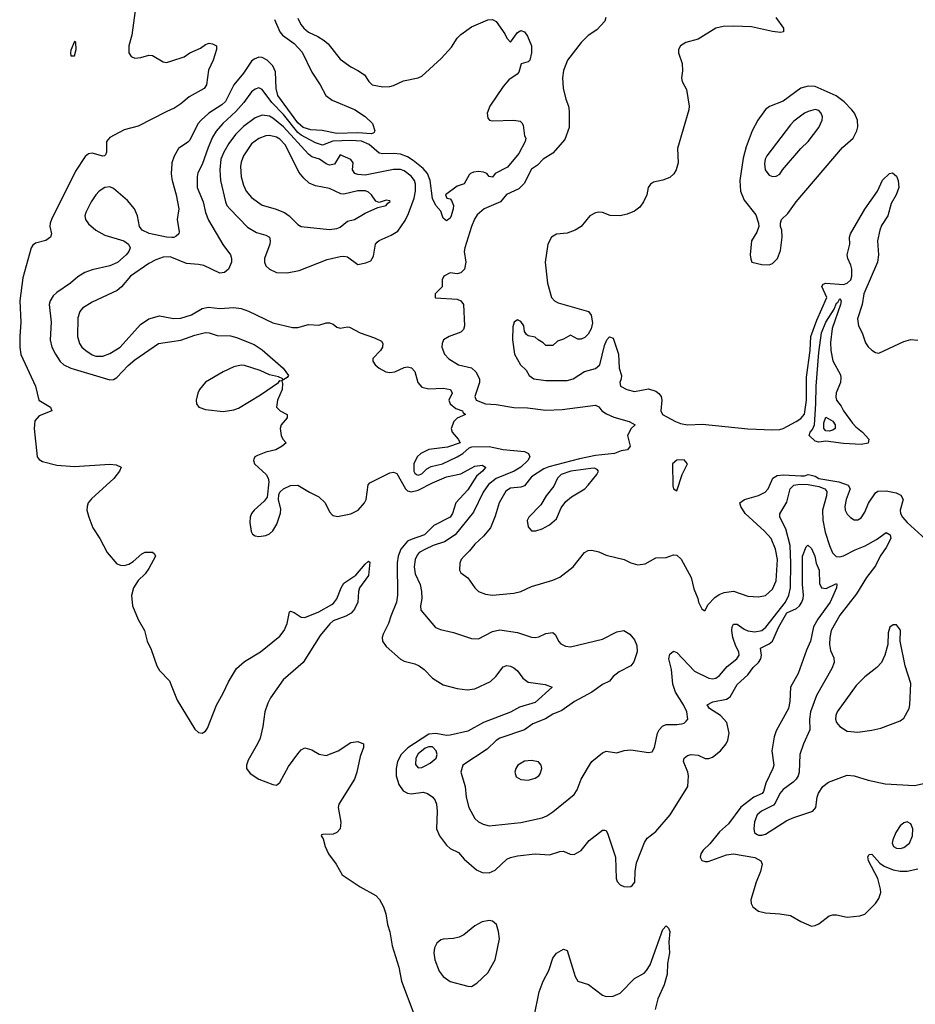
# Model space of a CAD drawing. Header units: inches. Extents: x 1384664 to 1536621, y 460766 to 646467.
# Tile 94 of 256: x 1399141 to 1404195, y 551680 to 557238. Entities that reach past the tile are written whole.
import ezdxf

# ---------------------------------------------------------------- set-up
doc = ezdxf.new("R2010")
doc.units = ezdxf.units.IN
doc.header["$MEASUREMENT"] = 0
doc.layers.add('B3595', color=7, linetype='Continuous')
doc.layers.add('B4505', color=7, linetype='Continuous')

msp = doc.modelspace()

# ---------------------------------------------------------------- linework, layer by layer
at = {"layer": 'B3595', "color": 5}
for points, elevation in [([(1399793.4, 557290), (1399773, 557150), (1399756.3, 557090), (1399757.3, 557050), (1399770.4, 557030.4), (1399790, 557020.5), (1399824.4, 557024.4), (1399870, 557038), (1399890, 557036.5), (1399950, 556999.6), (1399970, 556996.5), (1400000, 557006.2)], 580), ([(1400000, 556732.3), (1399963.2, 556716.8), (1399810, 556636.8), (1399730, 556615.9), (1399650, 556573.6), (1399631.6, 556550), (1399630.1, 556489.9), (1399625.3, 556474.7), (1399619.1, 556470), (1399610, 556467.7), (1399550, 556483.8), (1399530, 556480.2), (1399510, 556465), (1399456.5, 556383.5), (1399320.7, 556110), (1399312.5, 556090), (1399310.7, 556070.7), (1399320.6, 556030), (1399314.7, 556010), (1399288.1, 555991.9), (1399230, 555976), (1399215.2, 555964.8), (1399205.5, 555950), (1399159.7, 555780.3), (1399141.8, 555650), (1399148.3, 555530), (1399141.2, 555450), (1399141.1, 555390), (1399147.6, 555347.6), (1399230.1, 555170), (1399249.1, 555090), (1399315.3, 555050), (1399322.4, 555030), (1399250, 555001.3), (1399226.6, 554973.4), (1399222.3, 554930), (1399239, 554770), (1399250, 554755.9), (1399270, 554743.2), (1399350, 554722.4), (1399450, 554716.6), (1399650, 554729.2), (1399685.8, 554725.8), (1399712.8, 554712.8), (1399704.4, 554690), (1399672.4, 554647.6), (1399546.4, 554533.6), (1399527.7, 554510), (1399521, 554490), (1399520.8, 554470), (1399530.5, 554430), (1399554.6, 554370), (1399593.6, 554310), (1399635.5, 554230), (1399690, 554166), (1399710, 554158.4), (1399730, 554157.6), (1399756.1, 554163.9), (1399781.4, 554178.6), (1399830, 554222.1), (1399850, 554232.9), (1399890, 554232), (1399902.6, 554222.6), (1399907.1, 554210), (1399870, 554139.3), (1399849.4, 554110), (1399808.7, 554071.3), (1399784.2, 554030), (1399771.7, 553988.3), (1399778.5, 553930), (1399810, 553852.4), (1399844.9, 553790), (1399859.6, 553730), (1399882.7, 553682.7), (1399914.7, 553590), (1399930, 553565), (1399986.2, 553506.2), (1400000, 553471.7)], 580), ([(1400000, 556425), (1399996.1, 556370), (1400000, 556339.9)], 620), ([(1400000, 556009.2), (1399970, 556009.4), (1399870.8, 556030.8), (1399831.9, 556050), (1399817.7, 556070), (1399805.3, 556130), (1399788.8, 556170), (1399750, 556217.1), (1399670, 556285.6), (1399650, 556294), (1399621.1, 556290), (1399590, 556270.5), (1399570, 556249), (1399544.1, 556210), (1399514.8, 556150), (1399509.5, 556130), (1399513.1, 556110), (1399530, 556086.2), (1399570.2, 556050), (1399621.8, 556021.8), (1399729.1, 555989.1), (1399755.3, 555970), (1399764.5, 555950), (1399757.4, 555930), (1399742.6, 555910), (1399693, 555867), (1399650, 555848.9), (1399550, 555825), (1399508.5, 555810), (1399470, 555786.4), (1399426.9, 555750), (1399350, 555697.7), (1399330, 555678.4), (1399313, 555650), (1399308.2, 555630), (1399319.2, 555530), (1399312.3, 555430), (1399322.3, 555390), (1399343, 555350), (1399370, 555309.1), (1399390.3, 555290), (1399430.1, 555270.1), (1399650, 555205), (1399670, 555207.3), (1399690, 555217.2), (1399753.5, 555286.5), (1399790, 555318.8), (1399925.1, 555410), (1400000, 555421.5)], 620), ([(1400000, 555895.3), (1399990, 555899.4), (1399950, 555897.4), (1399910, 555883.1), (1399870, 555862), (1399765.5, 555790), (1399714.9, 555730), (1399690.4, 555710), (1399550, 555643.5), (1399495.8, 555610), (1399480.3, 555590), (1399470, 555555.3), (1399467.6, 555450), (1399477.8, 555410), (1399491.4, 555390), (1399514, 555370), (1399550, 555346), (1399570, 555339.3), (1399610, 555338.8), (1399650, 555353), (1399708.5, 555390), (1399823.1, 555516.9), (1399869.9, 555550.1), (1399930, 555566.2), (1400000, 555553)], 640)]:
    msp.add_lwpolyline(points, dxfattribs=dict(at, elevation=elevation))
at = {"layer": 'B3595', "color": 5, "elevation": 580}
msp.add_lwpolyline([(1399450, 557115.3), (1399430, 557066), (1399428, 557050), (1399430, 557034), (1399450, 557034), (1399459, 557070), (1399458, 557110)], close=True, dxfattribs=at)
at = {"layer": 'B4505', "color": 5}
for points, elevation in [([(1400710, 557246.8), (1400727.8, 557210), (1400744.9, 557190), (1400770, 557168.3), (1400823.8, 557143.8), (1400860, 557120), (1400881.1, 557101.1), (1400950, 557016), (1401010, 556971.3), (1401050, 556951.3), (1401086.4, 556926.4), (1401111, 556890), (1401130, 556871), (1401190, 556858.8), (1401230, 556860.9), (1401250, 556865.6), (1401307.8, 556892.2), (1401390, 556909.5), (1401410, 556918.8), (1401520.3, 557019.6), (1401577.5, 557082.5), (1401610, 557132.8), (1401630, 557153.7), (1401690, 557198.1), (1401783.1, 557236.9), (1401810, 557238.9), (1401830, 557227), (1401878.7, 557158.7), (1401890, 557133.4), (1401910, 557110.3), (1401950, 557165.3), (1401970, 557176.9), (1401990, 557168.8), (1402005.9, 557145.9), (1402030.2, 557090), (1402029.4, 557050), (1402019.8, 557010), (1402010, 556999.4), (1401970.3, 556989.7), (1401958.3, 556941.7), (1401948.8, 556930), (1401902, 556898), (1401870, 556860.3), (1401793.6, 556750), (1401779.1, 556710), (1401782.9, 556682.9), (1401791.4, 556671.4), (1401806.4, 556666.4), (1401930.2, 556670.2), (1401964.5, 556664.5), (1401975.3, 556655.3), (1401982, 556642), (1401990, 556582), (1401998, 556570), (1401993.4, 556550), (1401957.6, 556482.4), (1401894.4, 556405.6), (1401824.4, 556370), (1401810, 556349.8), (1401790, 556352), (1401778, 556370), (1401757.8, 556377.8), (1401730, 556381.8), (1401702.5, 556377.5), (1401684.7, 556370), (1401678.1, 556361.9), (1401650, 556311.6), (1401610, 556298), (1401544, 556250), (1401550.7, 556230.7), (1401570, 556226.4), (1401578, 556218), (1401588.9, 556190), (1401588, 556170), (1401576, 556130), (1401570, 556118), (1401550, 556102), (1401530, 556118.4), (1401517.1, 556157.1), (1401489.7, 556190), (1401470, 556229.3), (1401456.9, 556330), (1401441.9, 556370), (1401417.7, 556397.7), (1401362.4, 556442.4), (1401330, 556463.1), (1401290, 556478.4), (1401250, 556482.2), (1401190, 556480.3), (1401170, 556484.8), (1401114, 556534), (1401070, 556552.2), (1401010, 556555.2), (1400907.9, 556552.1), (1400850, 556529.2), (1400810, 556542.1), (1400730, 556585.8), (1400710, 556601.8), (1400630, 556702.8), (1400563, 556770), (1400510, 556844.2), (1400490, 556852.4), (1400470, 556845.6), (1400449.3, 556830), (1400405.5, 556770), (1400360.8, 556719.2), (1400287.4, 556652.6), (1400250, 556608.9), (1400230, 556575), (1400204.2, 556515.8), (1400170, 556420.5), (1400146.8, 556373.2), (1400142.2, 556350), (1400142.6, 556290), (1400176.3, 556210), (1400188.8, 556150), (1400206.1, 556106.1), (1400288, 555968), (1400330.2, 555910), (1400336.5, 555890), (1400336.1, 555870), (1400318.9, 555830), (1400296.3, 555810), (1400270, 555807.4), (1400179.6, 555850), (1400150, 555856.7), (1400081.5, 555861.5), (1400000, 555895.3)], 640), ([(1400578.6, 557238.6), (1400609.1, 557170), (1400624.7, 557150), (1400690, 557103.8), (1400734.3, 557054.3), (1400790, 556940.9), (1400837.2, 556870), (1400868, 556810), (1400904.5, 556784.5), (1401030, 556730.1), (1401090, 556691.5), (1401131.7, 556651.7), (1401145.4, 556610), (1401139.8, 556600.2), (1401126.5, 556593.5), (1401050, 556598.6), (1400930, 556594.8), (1400848.1, 556611.9), (1400784.6, 556615.4), (1400740.6, 556630), (1400710, 556656.2), (1400598, 556810), (1400588.3, 556850), (1400583.7, 556943.7), (1400570, 556976.6), (1400537.3, 557010), (1400510, 557024.6), (1400490, 557026.2), (1400464.2, 557015.8), (1400450, 557004.3), (1400404.8, 556935.2), (1400350.1, 556870), (1400303.1, 556776.9), (1400282, 556757.9), (1400208.6, 556710), (1400164.3, 556670), (1400147.2, 556650), (1400101.2, 556558.8), (1400090, 556546), (1400037.8, 556510), (1400012.7, 556467.3), (1400000.4, 556430), (1400000, 556425)], 620), ([(1402449.4, 557250), (1402442.2, 557230), (1402398.6, 557181.4), (1402350, 557149), (1402309.3, 557110), (1402232.9, 557010), (1402209.1, 556950.9), (1402204.4, 556910), (1402207.8, 556852.2), (1402222.2, 556790), (1402238.8, 556750), (1402242.3, 556722.3), (1402241, 556630), (1402217.4, 556562.6), (1402150, 556483.8), (1402095.6, 556450), (1402063.4, 556416.7), (1402030, 556393.5), (1401987.2, 556312.8), (1401957.2, 556282.8), (1401887.9, 556252.1), (1401854.9, 556210), (1401761.7, 556170), (1401722.7, 556137.3), (1401707.4, 556112.6), (1401690.1, 556070), (1401652.4, 555950), (1401649.3, 555929.3), (1401658.5, 555870), (1401650.4, 555830), (1401630, 555809.6), (1401610, 555804.2), (1401570, 555809.6), (1401534, 555790), (1401525.5, 555770), (1401524.9, 555730), (1401486.4, 555690), (1401484.9, 555670), (1401488.3, 555668.3), (1401610, 555659.5), (1401630.9, 555650.9), (1401644.7, 555630), (1401650.5, 555510), (1401644.7, 555490), (1401630, 555474.4), (1401564.4, 555450), (1401532.9, 555430), (1401524.9, 555410), (1401524.1, 555390), (1401538, 555350), (1401563.2, 555323.2), (1401618, 555290), (1401690, 555273.1), (1401715.1, 555250), (1401735.5, 555210), (1401736.3, 555190), (1401710.2, 555110), (1401716.3, 555090), (1401770, 555070.1), (1401830, 555066.2), (1401930, 555048.6), (1402006.7, 555046.7), (1402110, 555033.5), (1402201.9, 555038.1), (1402390, 555062.4), (1402410, 555053.4), (1402427, 555030), (1402452.3, 555012.3), (1402494.1, 554994.1), (1402580.7, 554970), (1402614.8, 554950), (1402591.3, 554930), (1402571.3, 554890), (1402586, 554830), (1402571, 554810), (1402536.2, 554803.8), (1402497.3, 554790), (1402390, 554776.9), (1402301, 554759), (1402126.5, 554713.5), (1402098.3, 554701.7), (1402030, 554657.5), (1401990, 554606.4), (1401970, 554598.7), (1401910, 554593.4), (1401884.2, 554575.8), (1401846, 554510), (1401824.4, 554435.6), (1401797.6, 554370), (1401757.6, 554322.4), (1401710, 554277.7), (1401680, 554240), (1401648.5, 554210), (1401632.2, 554190), (1401625.7, 554170), (1401622.4, 554130), (1401630, 554114.8), (1401670, 554086.8), (1401710.4, 554030), (1401730, 554010.4), (1401770, 553994.6), (1401810, 553990.2), (1401930, 554000.2), (1401969.1, 554010.9), (1402030, 554038.2), (1402150, 554073.6), (1402190, 554091.6), (1402263.7, 554150), (1402328.7, 554230), (1402350, 554241), (1402370, 554242.8), (1402410, 554234), (1402450, 554214.8), (1402552, 554190), (1402590, 554171), (1402630, 554161), (1402670, 554166.8), (1402730, 554200.5), (1402790, 554201.3), (1402830, 554216.4), (1402850, 554214.9), (1402873, 554193), (1402930.4, 554090), (1402945.1, 554025.1), (1402967.7, 553970), (1402971, 553950), (1402990, 553912), (1403003.6, 553903.6), (1403010, 553902), (1403024.8, 553935.2), (1403063.7, 553976.3), (1403087.5, 553992.5), (1403116.5, 554003.5), (1403170, 554011.3), (1403250, 553984.2), (1403310, 553980.3), (1403350, 553987.2), (1403390, 554023.1), (1403409.8, 554070), (1403416.6, 554190), (1403405.9, 554250), (1403381.7, 554310), (1403345, 554350), (1403235.9, 554450), (1403209.8, 554490), (1403205.4, 554510), (1403231.6, 554530), (1403310, 554552.5), (1403347.1, 554570), (1403365, 554590), (1403392, 554650), (1403415.7, 554664.3), (1403450.5, 554669.5), (1403550, 554662.6), (1403570, 554662.8), (1403590, 554669.8), (1403607.5, 554667.5), (1403630, 554660.6), (1403650, 554648.1), (1403763.6, 554630), (1403816.3, 554610), (1403827, 554590), (1403804.8, 554530), (1403796.9, 554490), (1403798.6, 554470), (1403810, 554447.2), (1403830, 554427.2), (1403850, 554415.3), (1403870, 554414), (1403890, 554426.4), (1403910, 554458), (1403931.1, 554508.9), (1403970, 554567.4), (1403983.8, 554576.2), (1404030, 554579.2), (1404086.4, 554566.4), (1404114, 554554), (1404127, 554530), (1404109.4, 554470), (1404111.9, 554450), (1404122.3, 554430), (1404150, 554399.7), (1404336, 554230)], 660), ([(1403408.4, 557250), (1403450.8, 557190), (1403450.6, 557169.4), (1403434.6, 557165.4), (1403388.7, 557171.3), (1403270, 557196.8), (1403170, 557202.3), (1403110, 557199.8), (1403070, 557189.8), (1402970, 557128.6), (1402900.7, 557110), (1402870.8, 557090), (1402858, 557070), (1402858, 557050), (1402878.8, 556990), (1402880.7, 556950), (1402876.3, 556910), (1402880.4, 556890), (1402903.5, 556843.5), (1402918.9, 556750), (1402917.8, 556730), (1402853.9, 556510), (1402856.5, 556430), (1402845.8, 556390), (1402832.1, 556367.9), (1402810, 556347.4), (1402770, 556331.8), (1402718.6, 556321.4), (1402700.3, 556310), (1402688.4, 556291.6), (1402680.9, 556250), (1402662, 556210), (1402640.6, 556179.4), (1402610, 556156.2), (1402570, 556139.4), (1402530, 556130.6), (1402473.3, 556133.3), (1402430, 556149.7), (1402410, 556151.3), (1402390, 556146.9), (1402359.3, 556130), (1402310.5, 556070), (1402276.4, 556050), (1402230, 556033.5), (1402170, 556027.9), (1402142.3, 556010), (1402121.1, 555970), (1402107.3, 555870), (1402119.1, 555750), (1402142, 555670), (1402159.1, 555650), (1402179.1, 555639.1), (1402350.4, 555590), (1402366.7, 555570), (1402373.1, 555526.9), (1402366.4, 555493.6), (1402350, 555462), (1402330, 555444), (1402310, 555434), (1402290, 555435.3), (1402250, 555458), (1402210, 555435.3), (1402176.9, 555423.1), (1402150, 555398), (1402110, 555398), (1402094.6, 555414.6), (1402066, 555430), (1402050, 555446), (1402010, 555454), (1402000.9, 555460.9), (1401990, 555478), (1401985.1, 555510), (1401970, 555534.5), (1401950, 555544.5), (1401930.7, 555530), (1401924.8, 555504.8), (1401922.6, 555430), (1401933.4, 555350), (1401968, 555290), (1401998.6, 555258.6), (1402015.5, 555230), (1402042.8, 555210), (1402110, 555200.3), (1402230, 555201.2), (1402263.7, 555210), (1402328.5, 555251.6), (1402390.8, 555269.2), (1402415.4, 555290), (1402441.4, 555398.6), (1402455.1, 555430), (1402470, 555447.3), (1402490, 555441), (1402520.5, 555350), (1402523.6, 555270), (1402537, 555230), (1402535.3, 555210), (1402527.2, 555190), (1402532.2, 555170), (1402568.2, 555150), (1402610, 555138.2), (1402690, 555154.3), (1402730, 555140.4), (1402747.6, 555127.6), (1402760.4, 555110), (1402764.2, 555090), (1402759.6, 555030), (1402767.9, 555010), (1402841.2, 554970), (1402870, 554958.1), (1402910, 554950), (1402993.8, 554953.8), (1403250, 554927.9), (1403390, 554922), (1403430, 554923.9), (1403449.6, 554930), (1403522.7, 554970), (1403550, 554986.4), (1403570, 555010.7), (1403580.7, 555090), (1403580.8, 555219.2), (1403601.4, 555370), (1403606, 555450), (1403638.9, 555541.1), (1403696.1, 555670), (1403667.9, 555732.1), (1403675.4, 555744.6), (1403690, 555751.1), (1403790, 555743.1), (1403810, 555751.2), (1403832, 555770), (1403837.2, 555790), (1403836.9, 555830), (1403832.1, 555852.1), (1403814.5, 555890), (1403811.2, 555910), (1403825.5, 555970), (1403824.7, 556010), (1403829, 556030), (1403910, 556169.2), (1403981, 556270), (1404010, 556332.4), (1404049.2, 556370), (1404066.5, 556373.5), (1404090, 556355.5), (1404098.2, 556330), (1404102.3, 556290), (1404087.9, 556250), (1404058.9, 556201.1), (1404040.1, 556130), (1404004.6, 556075.4), (1403995.3, 556050), (1403982.5, 555990), (1403986.9, 555910), (1403981, 555870), (1403905.6, 555690), (1403895, 555630), (1403869.3, 555550), (1403873.8, 555510), (1403894.9, 555470), (1403914.3, 555414.3), (1403930, 555390.4), (1403950, 555372.4), (1403970, 555358.4), (1403990, 555355.3), (1404130, 555421.9), (1404170, 555432.5), (1404210, 555429.6)], 680), ([(1400000, 557006.2), (1400070, 557028.9), (1400100.9, 557050), (1400162, 557078), (1400190, 557098), (1400210, 557104.9), (1400230, 557101.6), (1400252.4, 557090), (1400252.2, 557070), (1400232.6, 557010), (1400207.3, 556952.7), (1400195, 556870), (1400183, 556850), (1400097.6, 556802.4), (1400050, 556762.1), (1400010, 556736.6), (1400000, 556732.3)], 580), ([(1400000, 556339.9), (1400001.3, 556330), (1400024.4, 556250), (1400039.1, 556170), (1400030.4, 556110), (1400040.4, 556039.6), (1400039.3, 556030), (1400024.5, 556015.5), (1400010.8, 556009.2), (1400000, 556009.2)], 620), ([(1400000, 555553), (1400010, 555551.1), (1400050, 555552.8), (1400110, 555571.8), (1400170, 555607.3), (1400205.7, 555614.3), (1400270, 555607.6), (1400350, 555612.6), (1400390, 555606.9), (1400432.7, 555592.7), (1400570, 555527.6), (1400680.4, 555500.4), (1400710, 555499.6), (1400770, 555518), (1400830, 555513), (1400870, 555526), (1400890, 555526), (1400910, 555518.8), (1400930, 555502), (1400950, 555496.3), (1400990, 555504), (1401001.4, 555501.4), (1401062, 555470), (1401142.5, 555442.5), (1401182.8, 555422.8), (1401190.6, 555410), (1401187.7, 555390), (1401178, 555370), (1401134.4, 555325.6), (1401134, 555310), (1401147.3, 555290), (1401170.5, 555270), (1401207.7, 555250), (1401230, 555246), (1401258, 555250), (1401310, 555275.5), (1401330, 555278), (1401352.8, 555272.8), (1401371.7, 555251.7), (1401387.6, 555190), (1401410, 555164.1), (1401450, 555153.4), (1401530, 555158.8), (1401571.8, 555150), (1401580.7, 555130), (1401563.2, 555090), (1401570.2, 555070), (1401602.6, 555042.6), (1401639.3, 555030), (1401642, 555022), (1401656, 555010), (1401610.5, 554989.5), (1401591, 554970), (1401576, 554930), (1401581, 554910), (1401614.8, 554870), (1401626, 554850), (1401554.6, 554825.4), (1401450, 554812.2), (1401404.7, 554790), (1401383.2, 554770), (1401365.8, 554730), (1401365.2, 554690), (1401370, 554678), (1401380.7, 554670), (1401390, 554666.7), (1401410, 554674.9), (1401437.9, 554702.1), (1401463.4, 554716.6), (1401526.6, 554730), (1401609.7, 554770), (1401641.4, 554790), (1401678, 554822), (1401692.9, 554827.1), (1401790, 554827.7), (1401870, 554811.3), (1401990, 554799.6), (1402012.7, 554790), (1402019.2, 554770), (1402009.1, 554750), (1401970, 554711.3), (1401931.2, 554688.8), (1401830, 554647.5), (1401785.9, 554614.1), (1401756.1, 554570), (1401701.5, 554458.5), (1401597.8, 554330), (1401538.9, 554290), (1401473.8, 554270), (1401430.2, 554250), (1401396.1, 554230), (1401384.4, 554215.6), (1401372.4, 554190), (1401367.7, 554150), (1401373.7, 554110), (1401400.1, 554050), (1401409.1, 554010), (1401409.6, 553970.4), (1401402.2, 553930), (1401405.1, 553905.1), (1401487.4, 553807.4), (1401515, 553795), (1401590, 553778), (1401690, 553744), (1401730, 553743.6), (1401810, 553784.6), (1401850, 553793.4), (1401950, 553779.5), (1402030, 553751.8), (1402050, 553750.3), (1402070, 553754.6), (1402110, 553773.4), (1402150, 553779.1), (1402164.6, 553764.6), (1402181.3, 553730), (1402194.5, 553714.5), (1402220.6, 553700.6), (1402250, 553696.9), (1402430, 553741.6), (1402510, 553783.1), (1402550, 553790.2), (1402584.4, 553770), (1402610, 553738), (1402624.5, 553704.5), (1402626.5, 553670), (1402607.3, 553612.7), (1402590.4, 553590), (1402523.4, 553556.6), (1402490.3, 553530), (1402470, 553504.5), (1402430, 553485.4), (1402370, 553442), (1402271.8, 553390), (1402200.8, 553339.2), (1402150, 553317.2), (1402109.1, 553290.9), (1402037.7, 553262.3), (1401990, 553228.9), (1401850, 553182.4), (1401830, 553169.8), (1401779.6, 553120.4), (1401642.4, 553030), (1401630.3, 552990), (1401655.2, 552910), (1401660.2, 552850), (1401675.3, 552790), (1401710, 552728.4), (1401730, 552710.4), (1401756.1, 552696.1), (1401790, 552687.9), (1401970, 552706.4), (1402090, 552732.8), (1402116.6, 552743.3), (1402150, 552765.4), (1402270, 552863.7), (1402287.1, 552890), (1402309.8, 552950), (1402361.4, 553038.6), (1402370, 553050.3), (1402430, 553099.5), (1402450, 553108.4), (1402510, 553099.1), (1402552.8, 553112.8), (1402590, 553117.1), (1402690, 553100.5), (1402710, 553104.9), (1402724.2, 553130), (1402740.8, 553210), (1402749.9, 553230.1), (1402769.2, 553250.8), (1402790, 553259.7), (1402850, 553259.1), (1402876.3, 553263.7), (1402890, 553266.7), (1402902.6, 553277.4), (1402910.8, 553290), (1402905.8, 553330), (1402887.1, 553370), (1402842.6, 553442.6), (1402826.9, 553486.9), (1402818.8, 553570), (1402804.1, 553630), (1402810, 553656.3), (1402830, 553672.4), (1402850, 553664.9), (1402950, 553559.8), (1403030, 553520.5), (1403050, 553517.1), (1403070, 553521), (1403090, 553535.9), (1403134, 553586), (1403187.6, 553630), (1403200.7, 553650), (1403198.7, 553670), (1403181.9, 553701.9), (1403164.9, 553750), (1403160.4, 553790), (1403162.5, 553810), (1403170, 553824.9), (1403190, 553826), (1403230, 553796.8), (1403250, 553788.1), (1403290, 553782.6), (1403329.9, 553790.1), (1403351.8, 553808.2), (1403461.8, 553950), (1403482.1, 553990), (1403490.6, 554030), (1403493, 554170), (1403488.8, 554270), (1403463.8, 554363.8), (1403429.8, 554430), (1403431.4, 554448.6), (1403470, 554514.3), (1403489.9, 554590.1), (1403509.8, 554610), (1403544.5, 554615.5), (1403590, 554614.9), (1403650, 554601.9), (1403685.2, 554590), (1403695.3, 554575.3), (1403693.8, 554550), (1403672, 554470), (1403672.8, 554412.8), (1403685.7, 554345.7), (1403710.1, 554270.1), (1403728.7, 554228.7), (1403748.6, 554208.6), (1403770, 554205.6), (1403790, 554210.9), (1403854.9, 554245.1), (1403911.4, 554268.6), (1403977, 554303), (1404030, 554343.7), (1404053.7, 554330), (1404056.5, 554310), (1404030, 554259.3), (1403996, 554210), (1403970, 554154.2), (1403919.7, 554090), (1403863.7, 553996.3), (1403770, 553876.5), (1403721.1, 553790), (1403712.1, 553750), (1403710.2, 553710), (1403717.1, 553677.1), (1403736, 553636), (1403736.6, 553610), (1403723.9, 553576.1), (1403637.6, 553422.4), (1403603.2, 553330), (1403598, 553290), (1403600.2, 553230), (1403564.2, 553150), (1403543.2, 553090), (1403539.6, 552990), (1403534.6, 552970), (1403523.1, 552950), (1403506.7, 552933.3), (1403450, 552891.5), (1403430, 552870.7), (1403404.9, 552815.1), (1403395.8, 552804.2), (1403327.8, 552770), (1403303.5, 552750), (1403287.6, 552710), (1403283.2, 552670), (1403287, 552650), (1403299.6, 552639.6), (1403310, 552634.6), (1403330, 552634), (1403350, 552640.2), (1403470, 552716.9), (1403510, 552734.9), (1403616, 552770), (1403634.5, 552790), (1403640.5, 552850), (1403648.5, 552871.5), (1403673.6, 552910), (1403705.7, 552934.3), (1403810, 552972.9), (1403850, 552969.2), (1403930, 552944.4), (1404024.4, 552924.4), (1404190, 552914.9), (1404301.3, 552938.7)], 640), ([(1400000, 555421.5), (1400050, 555429.1), (1400130, 555457.4), (1400190, 555471.5), (1400210, 555470.1), (1400255.8, 555455.8), (1400330, 555452.7), (1400364.7, 555444.7), (1400463.6, 555403.6), (1400510, 555374.2), (1400627.3, 555270), (1400658, 555230), (1400650, 555218), (1400622, 555202), (1400626, 555210), (1400602, 555222), (1400550, 555234), (1400498, 555258), (1400410, 555286.6), (1400390, 555287.6), (1400350, 555277.8), (1400290.2, 555250), (1400190, 555191.5), (1400156.6, 555150), (1400146.6, 555130), (1400137, 555090), (1400138.2, 555070), (1400151.2, 555051.2), (1400190, 555036.7), (1400290, 555026.6), (1400350, 555034.9), (1400375.8, 555044.2), (1400500.1, 555119.9), (1400602, 555190), (1400610, 555202), (1400619.6, 555199.6), (1400624.7, 555184.7), (1400622, 555150), (1400596.3, 555090), (1400590.6, 555050.6), (1400610.4, 555030.4), (1400651.3, 555010), (1400650.8, 554990), (1400616, 554950), (1400611, 554930), (1400616, 554890), (1400626, 554870), (1400644.7, 554850), (1400622.8, 554830), (1400586, 554810), (1400530, 554796.9), (1400482.2, 554777.8), (1400467.7, 554770), (1400462.8, 554757.2), (1400460.5, 554750), (1400466, 554730), (1400532, 554670), (1400543.6, 554650), (1400546.7, 554630), (1400537.8, 554542.2), (1400520.8, 554519.2), (1400463.9, 554470), (1400449.2, 554450), (1400441.6, 554430), (1400440, 554400), (1400448.1, 554348.1), (1400454.6, 554334.6), (1400470, 554323.7), (1400490, 554320.3), (1400530, 554325.8), (1400550, 554335.2), (1400570, 554352.3), (1400592.2, 554390), (1400612.6, 554452.6), (1400614.4, 554474.4), (1400602.4, 554530), (1400603.3, 554556.7), (1400609.7, 554570.4), (1400629.7, 554590.3), (1400670, 554608.7), (1400710.8, 554610), (1400776.4, 554570), (1400830, 554544.7), (1400865.6, 554510), (1400890, 554460.5), (1400903.7, 554443.7), (1400910, 554438.4), (1400933.8, 554433.8), (1401010, 554448.7), (1401052, 554470), (1401087.1, 554510), (1401096.5, 554530), (1401108, 554612), (1401117.3, 554622.7), (1401142.8, 554637.2), (1401230, 554679.4), (1401250, 554684.2), (1401270, 554676.3), (1401317.4, 554590), (1401330, 554578.3), (1401350, 554573.3), (1401390, 554582.1), (1401470, 554623.7), (1401550, 554657.9), (1401630, 554674.2), (1401710, 554717.6), (1401750, 554723.9), (1401770, 554712.4), (1401770.6, 554709.4), (1401753, 554690), (1401718.4, 554661.6), (1401670, 554584.7), (1401602.8, 554510), (1401583.2, 554450), (1401570.2, 554430), (1401478, 554382), (1401425.8, 554330), (1401350, 554304.4), (1401330, 554293.4), (1401291.3, 554250), (1401277, 554210), (1401271.9, 554171.9), (1401273.7, 553990), (1401267.5, 553950), (1401234.6, 553870), (1401223.2, 553830), (1401191.8, 553770), (1401186.2, 553750), (1401188.2, 553730), (1401210, 553700.3), (1401290, 553628.9), (1401310, 553617.4), (1401370, 553601.7), (1401394.9, 553590), (1401424.4, 553570), (1401470, 553520.4), (1401530, 553482.6), (1401610, 553462.9), (1401665.5, 553454.5), (1401710, 553460.7), (1401797.7, 553502.3), (1401827.8, 553530), (1401870, 553585.5), (1401890, 553592), (1401910, 553588.5), (1401930, 553578.7), (1401950, 553562.6), (1401980.3, 553520.3), (1402010, 553498.3), (1402105.9, 553485.9), (1402146.8, 553470), (1402050, 553383.8), (1401962.5, 553357.5), (1401910, 553328), (1401759.1, 553270), (1401670, 553220.9), (1401570, 553198.4), (1401550, 553197.6), (1401490, 553208.3), (1401450, 553204.2), (1401332, 553128), (1401294.2, 553090), (1401273.9, 553050), (1401265.7, 553010), (1401266.5, 552970), (1401280.3, 552920.3), (1401304.7, 552884.7), (1401330, 552871), (1401350, 552868.7), (1401417.9, 552877.9), (1401442.4, 552870), (1401471.6, 552850), (1401485.8, 552830), (1401492.8, 552810), (1401496.3, 552770), (1401494, 552670), (1401510.3, 552630), (1401550, 552578.7), (1401570, 552560.2), (1401617.1, 552537.1), (1401650, 552499), (1401718.9, 552438.9), (1401750, 552424.2), (1401790, 552422.6), (1401823.7, 552436.3), (1401890, 552498.4), (1401910, 552508.4), (1401950, 552518.4), (1402050, 552528.7), (1402130, 552523.8), (1402190, 552542.4), (1402210, 552543.8), (1402246.9, 552526.9), (1402270, 552524.9), (1402310, 552547.6), (1402354.8, 552605.2), (1402430, 552663.1), (1402442.5, 552662.5), (1402450, 552660.7), (1402459.5, 552639.5), (1402503.2, 552510), (1402507.9, 552390), (1402513.4, 552373.4), (1402530, 552353.4), (1402550, 552345.7), (1402570, 552342.6), (1402590, 552344.6), (1402597.6, 552350), (1402612.3, 552370), (1402613.8, 552430), (1402621.9, 552478.1), (1402666.1, 552593.9), (1402682.9, 552617.1), (1402730, 552655), (1402811.7, 552750), (1402910.9, 552909.1), (1402914.5, 552970), (1402911.2, 552990), (1402887.8, 553050), (1402889.9, 553070.1), (1402910, 553085.2), (1402930.1, 553090.1), (1402970, 553085.3), (1403010, 553067.6), (1403030, 553067.3), (1403050, 553075.2), (1403096.8, 553110), (1403127.8, 553150), (1403137, 553170), (1403144.2, 553210), (1403131.2, 553270), (1403096.5, 553310), (1403033.5, 553350), (1403020.5, 553370), (1403053.2, 553386.8), (1403130, 553402.5), (1403150, 553415.9), (1403190, 553485.6), (1403250, 553540.2), (1403279.4, 553580.6), (1403310.9, 553610), (1403323.9, 553630), (1403327.7, 553650), (1403322.3, 553690), (1403370, 553714.2), (1403390, 553730.6), (1403425.7, 553810), (1403470, 553888.9), (1403525.1, 553914.9), (1403542.5, 553930), (1403554.9, 553950), (1403563, 553970), (1403563.9, 553990), (1403558.2, 554050), (1403557.7, 554210), (1403578.5, 554261.5), (1403588.4, 554271.6), (1403610, 554252.1), (1403627.7, 554210), (1403636.4, 554170), (1403652.3, 554130), (1403655.1, 554055.1), (1403666.5, 554030), (1403692.6, 554027.4), (1403750, 554054.4), (1403752.4, 554052.4), (1403750.1, 554030), (1403714.3, 553950), (1403645.3, 553854.7), (1403619.9, 553810), (1403604.4, 553730), (1403580.9, 553679.1), (1403533.3, 553546.7), (1403491.6, 553470), (1403487.7, 553390), (1403478.8, 553350), (1403410, 553223.7), (1403399.1, 553190), (1403385.9, 553110), (1403396.1, 553030), (1403391.6, 553010), (1403352, 552928), (1403339.2, 552880.8), (1403330.9, 552869.1), (1403284, 552850), (1403210, 552792), (1403141.7, 552698.3), (1403090, 552652.5), (1403035.2, 552584.8), (1402997.6, 552550), (1402985.3, 552530), (1402981.6, 552510), (1402991.2, 552491.2), (1403010, 552485.2), (1403026.2, 552486.2), (1403130, 552523.1), (1403170, 552529.6), (1403289.4, 552509.4), (1403323.6, 552490), (1403330.2, 552470), (1403321.5, 552430), (1403296.5, 552370), (1403267.1, 552270), (1403269.2, 552249.2), (1403278.4, 552230), (1403310, 552204.9), (1403350, 552195.3), (1403430, 552190.4), (1403490, 552180.4), (1403550, 552146.4), (1403610, 552121.6), (1403630, 552124.4), (1403650, 552133.7), (1403710, 552179.3), (1403730, 552184.4), (1403750, 552184.4), (1403810, 552172.2), (1403881.3, 552178.7), (1403910, 552188.4), (1403970, 552248), (1403990, 552277.3), (1404000.5, 552310), (1403999.7, 552330), (1403983.5, 552390), (1403931.8, 552490), (1403927.6, 552512.4), (1403934, 552526), (1403950, 552527.3), (1403995.8, 552475.8), (1404020.1, 552460.1), (1404070, 552438.3), (1404110, 552431.2), (1404148.7, 552431.3), (1404210, 552444.4)], 620), ([(1400000, 553471.7), (1400030, 553396.5), (1400130, 553232.4), (1400150, 553214.4), (1400170, 553211.2), (1400190, 553221.3), (1400201.2, 553238.8), (1400251.3, 553368.7), (1400290, 553436.2), (1400319.2, 553500.8), (1400364.1, 553575.9), (1400410, 553615), (1400499.7, 553670), (1400610, 553757.4), (1400633.3, 553790), (1400651.2, 553830), (1400664.1, 553895.9), (1400670, 553898.9), (1400690, 553892.1), (1400730, 553865.5), (1400750, 553864.2), (1400830, 553895.5), (1400902.4, 553937.6), (1400914.5, 553945.5), (1400931.6, 553968.4), (1400954.4, 554030), (1400970, 554057.9), (1401038.5, 554101.5), (1401090, 554163.7), (1401110, 554180.5), (1401116.2, 554176.2), (1401110, 554101.3), (1401058.1, 554030), (1401052.5, 554010), (1401050.1, 553950), (1401029.5, 553910), (1401011.5, 553888.5), (1400980.9, 553870), (1400910, 553844), (1400891.5, 553828.5), (1400837.4, 553762.6), (1400740.4, 553610), (1400628.2, 553511.8), (1400556.2, 553410), (1400540.8, 553379.2), (1400524.9, 553330), (1400512.7, 553247.3), (1400497.2, 553182.8), (1400483.2, 553150), (1400430, 553057.4), (1400421.9, 553030), (1400421.5, 553010), (1400442.2, 552982.2), (1400490, 552951.3), (1400570, 552919.8), (1400590, 552917.6), (1400610, 552932), (1400657.4, 553022.6), (1400710, 553093), (1400730, 553115.5), (1400750, 553128.2), (1400790, 553116.9), (1400831.8, 553091.8), (1400870, 553084.2), (1400938.7, 553110), (1401010, 553156.9), (1401050, 553162.8), (1401080.5, 553150), (1401081.7, 553130), (1401061.8, 553078.2), (1401043.8, 552990), (1401030, 552950.9), (1400941.4, 552810), (1400937.4, 552790), (1400952.6, 552707.4), (1400950.3, 552669.7), (1400930.3, 552649.7), (1400910, 552639.7), (1400850, 552638), (1400843.6, 552636.4), (1400842, 552630), (1400854, 552614), (1400864.9, 552570), (1400883.6, 552530), (1400926.3, 552470), (1400961.3, 552410), (1401062, 552342), (1401150, 552293.4), (1401171, 552271), (1401194.9, 552230), (1401207.9, 552190), (1401216.5, 552130), (1401229.1, 552089.1), (1401243.8, 552010), (1401281.2, 551890), (1401295.9, 551810), (1401365.9, 551625.9)], 580), ([(1402044.6, 551610), (1402073.4, 551750), (1402094.7, 551810), (1402127.8, 551870), (1402150, 551940.3), (1402170, 551967.6), (1402210, 551990.3), (1402230, 551984), (1402276.3, 551836.3), (1402291.1, 551811.1), (1402351.4, 551791.4), (1402430.8, 551730.8), (1402450, 551724.4), (1402490, 551726.4), (1402530, 551742.2), (1402610, 551826.3), (1402664.4, 551855.6), (1402679.1, 551870), (1402698.2, 551901.8), (1402770, 552101.6), (1402790, 552122), (1402802, 552110), (1402810.3, 552090), (1402803.7, 552030), (1402808.4, 551970), (1402796.5, 551910), (1402795.6, 551850), (1402778.6, 551790), (1402742, 551710), (1402727.1, 551650)], 580)]:
    msp.add_lwpolyline(points, dxfattribs=dict(at, elevation=elevation))
for points, elevation in [([(1403590, 556862.7), (1403550, 556850.7), (1403450, 556778.2), (1403372.9, 556747.1), (1403348.9, 556731.1), (1403306.9, 556670), (1403275.2, 556610), (1403240.6, 556519.4), (1403223, 556457), (1403204.8, 556330), (1403208.4, 556270), (1403230, 556219.3), (1403295.9, 556135.9), (1403310.4, 556090), (1403312.2, 556070), (1403301.1, 556038.9), (1403270.6, 555989.4), (1403263.6, 555910), (1403266.6, 555886.6), (1403273.4, 555870), (1403330, 555855.5), (1403370, 555854), (1403390, 555860.9), (1403417.2, 555890), (1403434.1, 555934.2), (1403444.7, 556010), (1403441.6, 556050), (1403434.5, 556070), (1403434.5, 556090), (1403440.9, 556110), (1403475.7, 556144.3), (1403523.5, 556210), (1403783.9, 556516.1), (1403844.7, 556570), (1403865.1, 556610), (1403870, 556634), (1403869.7, 556670), (1403852.8, 556710), (1403836.9, 556730), (1403794.4, 556774.4), (1403749, 556809), (1403630, 556860.5)], 720), ([(1403630, 556731.3), (1403590, 556720.6), (1403569, 556710), (1403510, 556665), (1403490, 556645.1), (1403357.7, 556470), (1403348.3, 556450), (1403343.4, 556423.4), (1403348.5, 556390), (1403356.7, 556376.7), (1403370, 556360.3), (1403390, 556353.1), (1403410, 556354.6), (1403430, 556365.3), (1403445.8, 556390), (1403549.2, 556510.8), (1403590.9, 556550), (1403651.2, 556628.8), (1403669.8, 556670), (1403670.8, 556690), (1403663.9, 556710), (1403650, 556725.7)], 740), ([(1400510, 556698.9), (1400470, 556683.4), (1400404.2, 556635.8), (1400358.6, 556590), (1400321.5, 556538.5), (1400293.3, 556490), (1400276.9, 556450), (1400270.1, 556390.1), (1400275, 556330), (1400302.3, 556210), (1400309.4, 556190), (1400326, 556170), (1400426.6, 556066.6), (1400476.9, 556036.9), (1400530, 556022.2), (1400550.2, 556010), (1400554.6, 555990), (1400552.3, 555970), (1400522.6, 555890), (1400522.8, 555870), (1400530, 555848.5), (1400550, 555828.9), (1400590, 555810.2), (1400650, 555809.2), (1400718, 555822), (1400876.2, 555883.8), (1400950, 555901.7), (1400970, 555904), (1400990, 555898.6), (1401050, 555855.3), (1401094.9, 555865.1), (1401122.4, 555877.6), (1401137.5, 555902.5), (1401149.8, 555970), (1401158.5, 555981.5), (1401170, 555992), (1401238, 556022), (1401274.9, 556045.1), (1401316.3, 556103.7), (1401335.8, 556144.2), (1401366.9, 556230), (1401375, 556270), (1401374.8, 556310), (1401368.2, 556330), (1401350, 556354.4), (1401310, 556385.3), (1401290, 556392), (1401250, 556393.1), (1401090, 556359.9), (1401050, 556363.5), (1401032, 556370), (1401018.7, 556390), (1401022, 556430), (1401010, 556449.2), (1400950, 556475.6), (1400917.1, 556422.9), (1400890, 556416.8), (1400870, 556424.3), (1400832.2, 556450), (1400790, 556464.5), (1400770, 556479.1), (1400630, 556632.6), (1400570, 556682.1), (1400550, 556693.7)], 660), ([(1400550, 556584.5), (1400530, 556583), (1400490, 556567.2), (1400450, 556536.8), (1400404.8, 556470), (1400390, 556434.5), (1400386.4, 556410), (1400391.4, 556350), (1400403.4, 556303.4), (1400419, 556270), (1400450, 556234.5), (1400510, 556190.1), (1400583, 556170), (1400635.3, 556150), (1400661.7, 556130), (1400710, 556081.3), (1400730, 556070.3), (1400890, 556054), (1400930, 556058.4), (1400950, 556067.5), (1400990, 556100.2), (1401030.5, 556109.5), (1401090, 556146.4), (1401162.3, 556177.7), (1401210, 556189.1), (1401218, 556202), (1401231.3, 556211.3), (1401230, 556215.3), (1401210, 556218.4), (1401170, 556206), (1401150, 556213.3), (1401127.2, 556250), (1401110, 556265.3), (1401092.1, 556272.1), (1401050, 556271.7), (1400970, 556252.5), (1400954.2, 556254.2), (1400890, 556285.6), (1400810, 556300.6), (1400775.5, 556315.5), (1400743.8, 556343.8), (1400717.2, 556377.2), (1400640.4, 556530), (1400610, 556563.2), (1400590, 556575.4)], 680), ([(1403890, 554839.7), (1403790, 554844.9), (1403690, 554858.4), (1403650, 554853.1), (1403630, 554858.7), (1403595.8, 554890), (1403602.4, 554910), (1403615.9, 554924.1), (1403625.8, 554950), (1403633.8, 555070), (1403634.8, 555170), (1403650, 555359.3), (1403665.9, 555470), (1403690, 555531.2), (1403736.5, 555603.5), (1403750, 555637.3), (1403757.7, 555642.3), (1403770, 555663.6), (1403776.2, 555650), (1403773.5, 555630), (1403725.3, 555494.7), (1403716.5, 555416.5), (1403718, 555370), (1403730, 555312.2), (1403772.3, 555232.3), (1403775.8, 555215.8), (1403772.3, 555190), (1403748.2, 555131.8), (1403746.5, 555106.5), (1403750.6, 555090), (1403777, 555057), (1403790.4, 555030), (1403839.9, 554959.9), (1403859.1, 554939.1), (1403897.5, 554910), (1403932.5, 554870), (1403930, 554847.8)], 660), ([(1403710, 554915), (1403690, 554916.3), (1403679.3, 554930), (1403678.5, 554961.5), (1403690, 554994.6), (1403730, 554970.9), (1403743.5, 554950), (1403742.4, 554930), (1403730, 554920.7)], 640), ([(1402890, 554752.6), (1402849.3, 554750.7), (1402824.7, 554730), (1402827.1, 554607.1), (1402830.3, 554590.3), (1402850, 554578.4), (1402880.1, 554670), (1402909.4, 554730)], 680), ([(1402385.6, 554705.6), (1402365, 554705), (1402250.4, 554690), (1402197.5, 554670), (1402176.3, 554650), (1402154.9, 554605.1), (1402112.9, 554550), (1402081.3, 554498.7), (1402013.7, 554430), (1402004, 554410), (1402010, 554374.8), (1402030, 554353.4), (1402053.2, 554353.2), (1402090, 554363.7), (1402130, 554386.3), (1402170, 554420.4), (1402197.1, 554482.9), (1402222.2, 554517.8), (1402255.5, 554544.5), (1402330, 554589), (1402350, 554610.3), (1402397.2, 554670), (1402408.2, 554690), (1402399.3, 554699.3)], 680), ([(1404090, 553822), (1404070, 553822), (1404051.1, 553808.9), (1404042.8, 553777.2), (1404040.5, 553710), (1404022.4, 553650), (1404004.4, 553610), (1403979, 553581), (1403910, 553528.7), (1403860.7, 553479.3), (1403754.3, 553330), (1403746.1, 553310), (1403745.1, 553290), (1403750.2, 553270), (1403770, 553247.2), (1403810, 553222), (1403870, 553215.3), (1403950, 553227.4), (1404000.8, 553239.2), (1404110, 553279.1), (1404130, 553294.8), (1404160.7, 553350), (1404165.1, 553370), (1404169.6, 553490), (1404138.7, 553590), (1404109.4, 553730), (1404111.9, 553791.9)], 660), ([(1401450, 553134.1), (1401430, 553126.2), (1401390, 553093.3), (1401376.6, 553070), (1401373.9, 553033.9), (1401390, 553014.4), (1401410, 553015.8), (1401430, 553025.5), (1401458.3, 553041.7), (1401491.2, 553070), (1401497.2, 553090), (1401491.8, 553110), (1401470, 553132.4)], 640), ([(1402030, 553056.8), (1401990, 553052.1), (1401952.4, 553030), (1401940.3, 553010), (1401934.4, 552990), (1401943.4, 552963.4), (1401969, 552949), (1402010, 552945.7), (1402050, 552956.4), (1402070.9, 552969.1), (1402078.8, 552981.2), (1402087.8, 553010), (1402083, 553030), (1402068.5, 553048.4)], 660), ([(1404150, 552709.6), (1404130, 552704.2), (1404110, 552686.6), (1404084.7, 552650), (1404067.6, 552607.6), (1404065.4, 552590), (1404072.4, 552570), (1404090, 552561.2), (1404110, 552560.2), (1404130, 552565.8), (1404162, 552590), (1404178.9, 552630), (1404180.4, 552670), (1404174.3, 552690), (1404170, 552698)], 640), ([(1401790, 552153.6), (1401750, 552145.6), (1401710, 552122.9), (1401647.5, 552072.5), (1401620.8, 552059.2), (1401588.6, 552051.4), (1401530, 552047.9), (1401517.2, 552042.8), (1401494.8, 552025.2), (1401481.6, 551998.4), (1401477.2, 551970), (1401484.1, 551930), (1401507.5, 551867.5), (1401530, 551836.5), (1401570, 551808.3), (1401670, 551781.5), (1401690, 551780.3), (1401720.9, 551799.1), (1401783.1, 551856.9), (1401825.1, 551930), (1401848.2, 552050), (1401843.6, 552090), (1401831.8, 552130), (1401809.6, 552149.6)], 620)]:
    msp.add_lwpolyline(points, close=True, dxfattribs=dict(at, elevation=elevation))

doc.saveas('drawing.dxf')
